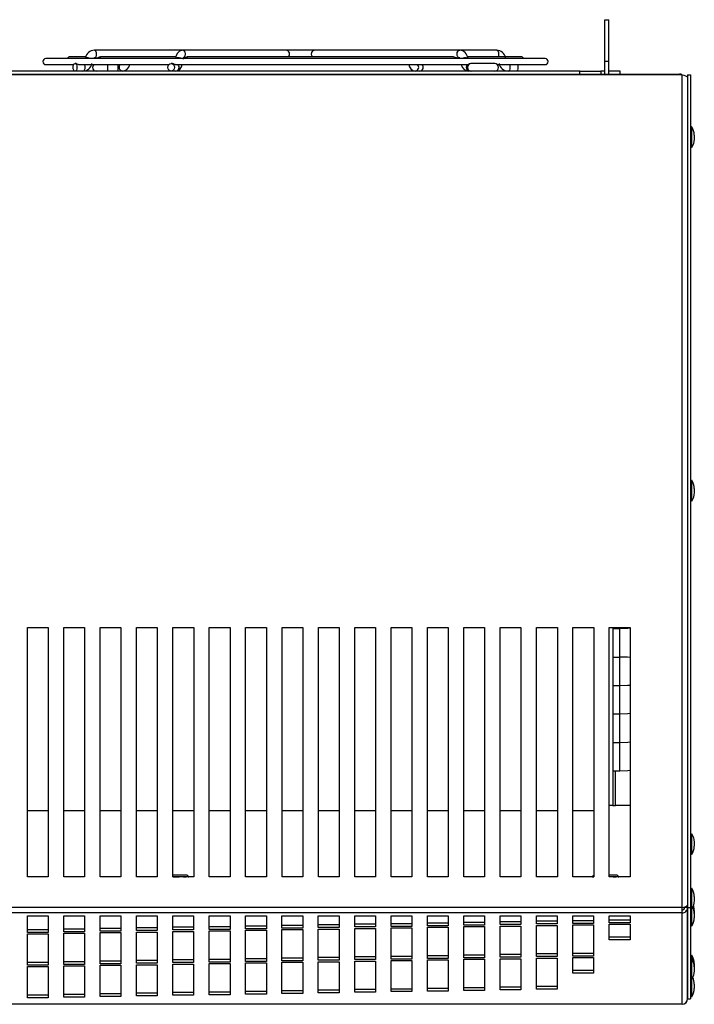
# Model space of a CAD drawing. Extents: x 4 to 81.2, y 0.9 to 54.
# Tile 5 of 17: x 13 to 21.1, y 36.7 to 48.6. Entities that reach past the tile are written whole.
import ezdxf

# ---------------------------------------------------------------- set-up
doc = ezdxf.new("R2010")
doc.units = 0
doc.layers.add('BODY', color=3, linetype='CONTINUOUS')

msp = doc.modelspace()

# ---------------------------------------------------------------- linework, layer by layer
at = {"layer": 'BODY', "linetype": 'CONTINUOUS'}
for p, q in [((20.007, 48.064), (20.007, 48.564)), ((20.007, 48.564), (20.055, 48.564)), ((20.055, 48.064), (20.055, 48.564)), ((14.926, 48.196), (13.868, 48.196)), ((16.176, 48.196), (14.926, 48.196)), ((16.513, 48.196), (16.176, 48.196)), ((18.262, 48.196), (16.513, 48.196)), ((18.707, 48.196), (18.262, 48.196)), ((19.29, 48.096), (13.284, 48.096)), ((13.758, 48.118), (13.577, 48.118)), ((13.761, 48.105), (13.759, 48.096)), ((13.868, 48.105), (13.901, 48.105)), ((13.868, 48.105), (13.868, 48.105)), ((14.847, 48.118), (13.94, 48.118)), ((14.844, 48.101), (14.844, 48.096)), ((14.939, 48.105), (14.945, 48.105)), ((18.182, 48.118), (14.986, 48.118)), ((18.223, 48.105), (18.262, 48.105)), ((18.998, 48.118), (18.355, 48.118)), ((18.359, 48.096), (18.358, 48.103)), ((20.007, 48.064), (20.055, 48.064)), ((20.007, 47.91), (20.007, 48.064)), ((20.055, 47.91), (20.055, 48.064)), ((19.707, 47.946), (5.352, 47.946)), ((13.284, 48.024), (13.62, 48.024)), ((13.648, 48.037), (13.636, 48.037)), ((13.687, 48.024), (14.765, 48.024)), ((14.799, 48.037), (14.792, 48.037)), ((14.839, 48.024), (18.366, 48.024)), ((18.4, 48.037), (18.397, 48.037)), ((18.683, 48.037), (18.4, 48.037)), ((18.714, 48.024), (19.29, 48.024)), ((19.707, 47.91), (19.707, 47.946)), ((19.707, 47.946), (19.957, 47.946)), ((19.957, 47.946), (19.957, 47.91)), ((20.007, 47.946), (19.957, 47.946)), ((20.192, 47.946), (20.055, 47.946)), ((20.192, 47.91), (20.192, 47.946)), ((20.936, 47.902), (4.128, 47.902)), ((4.163, 47.91), (20.901, 47.91)), ((20.901, 47.902), (20.901, 47.91)), ((20.901, 47.91), (20.904, 47.91)), ((20.904, 47.902), (20.904, 47.91)), ((20.936, 37.891), (20.936, 47.902)), ((21.002, 47.902), (21.002, 37.891)), ((21.002, 47.902), (21.038, 47.902)), ((21.002, 47.872), (21.002, 37.918)), ((21.038, 47.902), (21.038, 37.891)), ((21.053, 47.277), (21.038, 47.262)), ((21.053, 47.027), (21.053, 47.277)), ((21.083, 47.177), (21.083, 47.127)), ((21.038, 47.042), (21.053, 47.027)), ((21.053, 43.027), (21.038, 43.012)), ((21.053, 42.777), (21.053, 43.027)), ((21.083, 42.927), (21.083, 42.877)), ((21.038, 42.792), (21.053, 42.777)), ((13.063, 41.258), (13.313, 41.258)), ((13.063, 38.258), (13.063, 41.258)), ((13.313, 41.258), (13.313, 38.258)), ((13.501, 41.258), (13.751, 41.258)), ((13.501, 38.258), (13.501, 41.258)), ((13.751, 41.258), (13.751, 38.258)), ((13.938, 41.258), (14.188, 41.258)), ((13.938, 38.258), (13.938, 41.258)), ((14.188, 41.258), (14.188, 38.258)), ((14.375, 41.258), (14.625, 41.258)), ((14.375, 38.258), (14.375, 41.258)), ((14.625, 41.258), (14.625, 38.258)), ((14.813, 41.258), (15.063, 41.258)), ((14.813, 38.258), (14.813, 41.258)), ((15.063, 41.258), (15.063, 38.258)), ((15.25, 41.258), (15.5, 41.258)), ((15.25, 38.258), (15.25, 41.258)), ((15.5, 41.258), (15.5, 38.258)), ((15.687, 41.258), (15.937, 41.258)), ((15.687, 38.258), (15.687, 41.258)), ((15.937, 41.258), (15.937, 38.258)), ((16.125, 41.258), (16.375, 41.258)), ((16.125, 38.258), (16.125, 41.258)), ((16.375, 41.258), (16.375, 38.258)), ((16.562, 41.258), (16.812, 41.258)), ((16.562, 38.258), (16.562, 41.258)), ((16.812, 41.258), (16.812, 38.258)), ((16.999, 41.258), (17.249, 41.258)), ((16.999, 38.258), (16.999, 41.258)), ((17.249, 41.258), (17.249, 38.258)), ((17.436, 41.258), (17.686, 41.258)), ((17.436, 38.258), (17.436, 41.258)), ((17.686, 41.258), (17.686, 38.258)), ((17.874, 41.258), (18.124, 41.258)), ((17.874, 38.258), (17.874, 41.258)), ((18.124, 41.258), (18.124, 38.258)), ((18.311, 41.258), (18.561, 41.258)), ((18.311, 38.258), (18.311, 41.258)), ((18.561, 41.258), (18.561, 38.258)), ((18.748, 41.258), (18.998, 41.258)), ((18.748, 38.258), (18.748, 41.258)), ((18.998, 41.258), (18.998, 38.258)), ((19.186, 41.258), (19.436, 41.258)), ((19.186, 38.258), (19.186, 41.258)), ((19.436, 41.258), (19.436, 38.258)), ((19.623, 41.258), (19.873, 41.258)), ((19.623, 38.258), (19.623, 41.258)), ((19.873, 41.258), (19.873, 38.258)), ((20.06, 41.258), (20.31, 41.258)), ((20.06, 38.258), (20.06, 41.258)), ((20.105, 41.258), (20.105, 39.118)), ((20.105, 41.244), (20.189, 41.244)), ((20.189, 41.244), (20.189, 41.258)), ((20.189, 40.902), (20.189, 41.244)), ((20.31, 41.258), (20.31, 38.258)), ((20.105, 40.902), (20.189, 40.902)), ((20.189, 40.571), (20.189, 40.902)), ((20.105, 40.56), (20.189, 40.56)), ((20.189, 40.56), (20.189, 40.571)), ((20.189, 40.217), (20.189, 40.56)), ((20.105, 40.217), (20.189, 40.217)), ((20.189, 39.875), (20.189, 40.217)), ((20.105, 39.875), (20.189, 39.875)), ((20.189, 39.533), (20.189, 39.875)), ((20.105, 39.533), (20.189, 39.533)), ((20.136, 39.118), (20.136, 39.533)), ((20.105, 39.118), (20.06, 39.118)), ((20.105, 39.118), (20.136, 39.118)), ((20.31, 39.118), (20.136, 39.118)), ((13.063, 39.058), (13.313, 39.058)), ((13.501, 39.058), (13.751, 39.058)), ((13.938, 39.058), (14.188, 39.058)), ((14.375, 39.058), (14.625, 39.058)), ((14.813, 39.058), (15.063, 39.058)), ((15.25, 39.058), (15.5, 39.058)), ((15.687, 39.058), (15.937, 39.058)), ((16.125, 39.058), (16.375, 39.058)), ((16.562, 39.058), (16.812, 39.058)), ((16.999, 39.058), (17.249, 39.058)), ((17.436, 39.058), (17.686, 39.058)), ((17.874, 39.058), (18.124, 39.058)), ((18.311, 39.058), (18.561, 39.058)), ((18.748, 39.058), (18.998, 39.058)), ((19.186, 39.058), (19.436, 39.058)), ((19.623, 39.058), (19.873, 39.058)), ((21.053, 38.777), (21.038, 38.762)), ((21.053, 38.527), (21.053, 38.777)), ((21.083, 38.677), (21.083, 38.627)), ((21.038, 38.542), (21.053, 38.527)), ((13.313, 38.258), (13.063, 38.258)), ((13.751, 38.258), (13.501, 38.258)), ((14.188, 38.258), (13.938, 38.258)), ((14.625, 38.258), (14.375, 38.258)), ((14.979, 38.278), (14.813, 38.278)), ((15.063, 38.258), (14.813, 38.258)), ((14.813, 38.258), (14.834, 38.258)), ((14.834, 38.258), (14.889, 38.258)), ((14.938, 38.258), (14.889, 38.258)), ((14.938, 38.258), (14.966, 38.258)), ((14.966, 38.258), (14.973, 38.258)), ((14.995, 38.258), (14.973, 38.258)), ((14.995, 38.258), (14.999, 38.258)), ((14.999, 38.258), (15.004, 38.258)), ((15.5, 38.258), (15.25, 38.258)), ((15.937, 38.258), (15.687, 38.258)), ((16.375, 38.258), (16.125, 38.258)), ((16.812, 38.258), (16.562, 38.258)), ((17.249, 38.258), (16.999, 38.258)), ((17.686, 38.258), (17.436, 38.258)), ((18.124, 38.258), (17.874, 38.258)), ((18.561, 38.258), (18.311, 38.258)), ((18.998, 38.258), (18.748, 38.258)), ((19.436, 38.258), (19.186, 38.258)), ((19.873, 38.258), (19.623, 38.258)), ((19.855, 38.258), (19.873, 38.258)), ((20.15, 38.278), (20.06, 38.278)), ((20.31, 38.258), (20.06, 38.258)), ((20.109, 38.258), (20.06, 38.258)), ((20.109, 38.258), (20.137, 38.258)), ((20.137, 38.258), (20.144, 38.258)), ((20.166, 38.258), (20.144, 38.258)), ((20.166, 38.258), (20.17, 38.258)), ((20.17, 38.258), (20.175, 38.258)), ((21.053, 38.122), (21.038, 38.107)), ((21.053, 37.872), (21.053, 38.122)), ((21.083, 38.022), (21.083, 37.972)), ((20.936, 37.891), (4.128, 37.891)), ((20.936, 37.825), (20.936, 37.891)), ((20.966, 37.889), (20.966, 37.899)), ((21.002, 37.889), (20.966, 37.889)), ((21.002, 37.891), (21.038, 37.891)), ((21.002, 37.891), (21.002, 36.793)), ((21.002, 36.795), (21.002, 37.889)), ((21.038, 37.891), (21.038, 36.793)), ((21.038, 37.887), (21.053, 37.872)), ((20.936, 37.825), (4.128, 37.825)), ((13.063, 37.791), (13.313, 37.791)), ((13.063, 37.592), (13.063, 37.791)), ((13.313, 37.791), (13.313, 37.592)), ((13.501, 37.791), (13.751, 37.791)), ((13.501, 37.599), (13.501, 37.791)), ((13.751, 37.791), (13.751, 37.599)), ((13.938, 37.791), (14.188, 37.791)), ((13.938, 37.606), (13.938, 37.791)), ((14.188, 37.791), (14.188, 37.606)), ((14.375, 37.791), (14.625, 37.791)), ((14.375, 37.614), (14.375, 37.791)), ((14.625, 37.791), (14.625, 37.614)), ((14.812, 37.791), (15.062, 37.791)), ((14.812, 37.621), (14.812, 37.791)), ((15.062, 37.791), (15.062, 37.621)), ((15.25, 37.791), (15.5, 37.791)), ((15.25, 37.628), (15.25, 37.791)), ((15.5, 37.791), (15.5, 37.628)), ((15.687, 37.791), (15.937, 37.791)), ((15.687, 37.635), (15.687, 37.791)), ((15.937, 37.791), (15.937, 37.635)), ((16.124, 37.791), (16.374, 37.791)), ((16.124, 37.642), (16.124, 37.791)), ((16.374, 37.791), (16.374, 37.642)), ((16.561, 37.791), (16.811, 37.791)), ((16.561, 37.65), (16.561, 37.791)), ((16.811, 37.791), (16.811, 37.65)), ((16.999, 37.791), (17.249, 37.791)), ((16.999, 37.657), (16.999, 37.791)), ((17.249, 37.791), (17.249, 37.657)), ((17.436, 37.791), (17.686, 37.791)), ((17.436, 37.664), (17.436, 37.791)), ((17.686, 37.791), (17.686, 37.664)), ((17.873, 37.791), (18.123, 37.791)), ((17.873, 37.671), (17.873, 37.791)), ((18.123, 37.791), (18.123, 37.671)), ((18.31, 37.791), (18.56, 37.791)), ((18.31, 37.679), (18.31, 37.791)), ((18.56, 37.791), (18.56, 37.679)), ((18.748, 37.791), (18.998, 37.791)), ((18.748, 37.686), (18.748, 37.791)), ((18.998, 37.791), (18.998, 37.686)), ((19.185, 37.791), (19.435, 37.791)), ((19.185, 37.693), (19.185, 37.791)), ((19.435, 37.791), (19.435, 37.693)), ((19.622, 37.791), (19.872, 37.791)), ((19.622, 37.7), (19.622, 37.791)), ((19.872, 37.791), (19.872, 37.7)), ((20.06, 37.791), (20.31, 37.791)), ((20.06, 37.708), (20.06, 37.791)), ((20.31, 37.791), (20.31, 37.708)), ((20.936, 36.727), (20.936, 37.825)), ((21.053, 37.668), (21.053, 37.872)), ((21.083, 37.853), (21.083, 37.818)), ((21.083, 37.818), (21.083, 37.768)), ((13.938, 37.642), (14.188, 37.642)), ((14.375, 37.649), (14.625, 37.649)), ((14.812, 37.657), (15.062, 37.657)), ((15.25, 37.664), (15.5, 37.664)), ((15.687, 37.671), (15.937, 37.671)), ((16.124, 37.678), (16.374, 37.678)), ((16.374, 37.642), (16.124, 37.642)), ((16.561, 37.686), (16.811, 37.686)), ((16.811, 37.65), (16.561, 37.65)), ((16.999, 37.693), (17.249, 37.693)), ((17.249, 37.657), (16.999, 37.657)), ((17.436, 37.7), (17.686, 37.7)), ((17.686, 37.664), (17.436, 37.664)), ((17.436, 37.271), (17.436, 37.647)), ((17.436, 37.647), (17.686, 37.647)), ((17.686, 37.647), (17.686, 37.271)), ((17.873, 37.707), (18.123, 37.707)), ((18.123, 37.671), (17.873, 37.671)), ((17.873, 37.279), (17.873, 37.654)), ((17.873, 37.654), (18.123, 37.654)), ((18.123, 37.654), (18.123, 37.279)), ((18.31, 37.714), (18.56, 37.714)), ((18.56, 37.679), (18.31, 37.679)), ((18.31, 37.286), (18.31, 37.661)), ((18.31, 37.661), (18.56, 37.661)), ((18.56, 37.661), (18.56, 37.286)), ((18.748, 37.722), (18.998, 37.722)), ((18.998, 37.686), (18.748, 37.686)), ((18.748, 37.293), (18.748, 37.668)), ((18.748, 37.668), (18.998, 37.668)), ((18.998, 37.668), (18.998, 37.293)), ((19.185, 37.729), (19.435, 37.729)), ((19.435, 37.693), (19.185, 37.693)), ((19.185, 37.3), (19.185, 37.675)), ((19.185, 37.675), (19.435, 37.675)), ((19.435, 37.675), (19.435, 37.3)), ((19.622, 37.736), (19.872, 37.736)), ((19.872, 37.7), (19.622, 37.7)), ((19.622, 37.307), (19.622, 37.683)), ((19.622, 37.683), (19.872, 37.683)), ((19.872, 37.683), (19.872, 37.307)), ((20.06, 37.743), (20.31, 37.743)), ((20.31, 37.708), (20.06, 37.708)), ((20.06, 37.69), (20.31, 37.69)), ((20.06, 37.502), (20.06, 37.69)), ((20.31, 37.69), (20.31, 37.502)), ((21.038, 37.683), (21.053, 37.668)), ((13.063, 37.628), (13.313, 37.628)), ((13.313, 37.592), (13.063, 37.592)), ((13.063, 37.199), (13.063, 37.574)), ((13.063, 37.574), (13.313, 37.574)), ((13.313, 37.574), (13.313, 37.199)), ((13.501, 37.635), (13.751, 37.635)), ((13.751, 37.599), (13.501, 37.599)), ((13.501, 37.206), (13.501, 37.581)), ((13.501, 37.581), (13.751, 37.581)), ((13.751, 37.581), (13.751, 37.206)), ((14.188, 37.606), (13.938, 37.606)), ((13.938, 37.213), (13.938, 37.589)), ((13.938, 37.589), (14.188, 37.589)), ((14.188, 37.589), (14.188, 37.213)), ((14.625, 37.614), (14.375, 37.614)), ((14.375, 37.221), (14.375, 37.596)), ((14.375, 37.596), (14.625, 37.596)), ((14.625, 37.596), (14.625, 37.221)), ((15.062, 37.621), (14.812, 37.621)), ((14.812, 37.228), (14.812, 37.603)), ((14.812, 37.603), (15.062, 37.603)), ((15.062, 37.603), (15.062, 37.228)), ((15.5, 37.628), (15.25, 37.628)), ((15.25, 37.235), (15.25, 37.61)), ((15.25, 37.61), (15.5, 37.61)), ((15.5, 37.61), (15.5, 37.235)), ((15.937, 37.635), (15.687, 37.635)), ((15.687, 37.242), (15.687, 37.618)), ((15.687, 37.618), (15.937, 37.618)), ((15.937, 37.618), (15.937, 37.242)), ((16.124, 37.25), (16.124, 37.625)), ((16.124, 37.625), (16.374, 37.625)), ((16.374, 37.625), (16.374, 37.25)), ((16.561, 37.257), (16.561, 37.632)), ((16.561, 37.632), (16.811, 37.632)), ((16.811, 37.632), (16.811, 37.257)), ((16.999, 37.264), (16.999, 37.639)), ((16.999, 37.639), (17.249, 37.639)), ((17.249, 37.639), (17.249, 37.264)), ((20.06, 37.538), (20.31, 37.538)), ((20.31, 37.502), (20.06, 37.502)), ((16.561, 37.293), (16.811, 37.293)), ((16.999, 37.3), (17.249, 37.3)), ((17.436, 37.307), (17.686, 37.307)), ((17.873, 37.314), (18.123, 37.314)), ((18.31, 37.322), (18.56, 37.322)), ((18.748, 37.329), (18.998, 37.329)), ((18.998, 37.293), (18.748, 37.293)), ((19.185, 37.336), (19.435, 37.336)), ((19.435, 37.3), (19.185, 37.3)), ((19.622, 37.343), (19.872, 37.343)), ((19.872, 37.307), (19.622, 37.307)), ((19.622, 37.102), (19.622, 37.29)), ((19.622, 37.29), (19.872, 37.29)), ((19.872, 37.29), (19.872, 37.102)), ((21.053, 37.316), (21.038, 37.301)), ((21.053, 37.278), (21.053, 37.316)), ((13.063, 37.235), (13.313, 37.235)), ((13.313, 37.199), (13.063, 37.199)), ((13.063, 36.806), (13.063, 37.181)), ((13.063, 37.181), (13.313, 37.181)), ((13.313, 37.181), (13.313, 36.806)), ((13.501, 37.242), (13.751, 37.242)), ((13.751, 37.206), (13.501, 37.206)), ((13.501, 36.813), (13.501, 37.189)), ((13.501, 37.189), (13.751, 37.189)), ((13.751, 37.189), (13.751, 36.813)), ((13.938, 37.249), (14.188, 37.249)), ((14.188, 37.213), (13.938, 37.213)), ((13.938, 36.821), (13.938, 37.196)), ((13.938, 37.196), (14.188, 37.196)), ((14.188, 37.196), (14.188, 36.821)), ((14.375, 37.257), (14.625, 37.257)), ((14.625, 37.221), (14.375, 37.221)), ((14.375, 36.828), (14.375, 37.203)), ((14.375, 37.203), (14.625, 37.203)), ((14.625, 37.203), (14.625, 36.828)), ((14.812, 37.264), (15.062, 37.264)), ((15.062, 37.228), (14.812, 37.228)), ((14.812, 36.835), (14.812, 37.21)), ((14.812, 37.21), (15.062, 37.21)), ((15.062, 37.21), (15.062, 36.835)), ((15.25, 37.271), (15.5, 37.271)), ((15.5, 37.235), (15.25, 37.235)), ((15.25, 36.842), (15.25, 37.218)), ((15.25, 37.218), (15.5, 37.218)), ((15.5, 37.218), (15.5, 36.842)), ((15.687, 37.278), (15.937, 37.278)), ((15.937, 37.242), (15.687, 37.242)), ((15.687, 36.85), (15.687, 37.225)), ((15.687, 37.225), (15.937, 37.225)), ((15.937, 37.225), (15.937, 36.85)), ((16.124, 37.285), (16.374, 37.285)), ((16.374, 37.25), (16.124, 37.25)), ((16.124, 36.857), (16.124, 37.232)), ((16.124, 37.232), (16.374, 37.232)), ((16.374, 37.232), (16.374, 36.857)), ((16.811, 37.257), (16.561, 37.257)), ((16.561, 36.864), (16.561, 37.239)), ((16.561, 37.239), (16.811, 37.239)), ((16.811, 37.239), (16.811, 36.864)), ((17.249, 37.264), (16.999, 37.264)), ((16.999, 36.871), (16.999, 37.246)), ((16.999, 37.246), (17.249, 37.246)), ((17.249, 37.246), (17.249, 36.871)), ((17.686, 37.271), (17.436, 37.271)), ((17.436, 36.879), (17.436, 37.254)), ((17.436, 37.254), (17.686, 37.254)), ((17.686, 37.254), (17.686, 36.879)), ((18.123, 37.279), (17.873, 37.279)), ((17.873, 36.886), (17.873, 37.261)), ((17.873, 37.261), (18.123, 37.261)), ((18.123, 37.261), (18.123, 36.886)), ((18.56, 37.286), (18.31, 37.286)), ((18.31, 36.893), (18.31, 37.268)), ((18.31, 37.268), (18.56, 37.268)), ((18.56, 37.268), (18.56, 36.893)), ((18.748, 36.9), (18.748, 37.275)), ((18.748, 37.275), (18.998, 37.275)), ((18.998, 37.275), (18.998, 36.9)), ((19.185, 36.907), (19.185, 37.283)), ((19.185, 37.283), (19.435, 37.283)), ((19.435, 37.283), (19.435, 36.907)), ((21.053, 37.278), (21.038, 37.263)), ((21.053, 37.028), (21.053, 37.278)), ((21.083, 37.216), (21.083, 37.178)), ((21.083, 37.178), (21.083, 37.128)), ((19.622, 37.138), (19.872, 37.138)), ((19.872, 37.102), (19.622, 37.102)), ((18.748, 36.936), (18.998, 36.936)), ((19.185, 36.943), (19.435, 36.943)), ((21.038, 37.043), (21.053, 37.028)), ((21.053, 36.818), (21.053, 37.028)), ((21.083, 36.968), (21.083, 36.918)), ((13.063, 36.842), (13.313, 36.842)), ((13.501, 36.849), (13.751, 36.849)), ((13.751, 36.813), (13.501, 36.813)), ((13.938, 36.857), (14.188, 36.857)), ((14.188, 36.821), (13.938, 36.821)), ((14.375, 36.864), (14.625, 36.864)), ((14.625, 36.828), (14.375, 36.828)), ((14.812, 36.871), (15.062, 36.871)), ((15.062, 36.835), (14.812, 36.835)), ((15.25, 36.878), (15.5, 36.878)), ((15.5, 36.842), (15.25, 36.842)), ((15.687, 36.885), (15.937, 36.885)), ((15.937, 36.85), (15.687, 36.85)), ((16.124, 36.893), (16.374, 36.893)), ((16.374, 36.857), (16.124, 36.857)), ((16.561, 36.9), (16.811, 36.9)), ((16.811, 36.864), (16.561, 36.864)), ((16.999, 36.907), (17.249, 36.907)), ((17.249, 36.871), (16.999, 36.871)), ((17.436, 36.914), (17.686, 36.914)), ((17.686, 36.879), (17.436, 36.879)), ((17.873, 36.922), (18.123, 36.922)), ((18.123, 36.886), (17.873, 36.886)), ((18.31, 36.929), (18.56, 36.929)), ((18.56, 36.893), (18.31, 36.893)), ((18.998, 36.9), (18.748, 36.9)), ((19.435, 36.907), (19.185, 36.907)), ((21.038, 36.833), (21.053, 36.818)), ((20.936, 36.727), (4.128, 36.727)), ((20.936, 36.727), (4.128, 36.727)), ((13.313, 36.806), (13.063, 36.806)), ((20.936, 36.727), (20.936, 36.727)), ((21.002, 36.793), (21.038, 36.793))]:
    msp.add_line(p, q, dxfattribs=at)
for points in [[(13.868, 48.196), (13.876, 48.192), (13.884, 48.183), (13.889, 48.168), (13.89, 48.15), (13.889, 48.133), (13.884, 48.118), (13.876, 48.108), (13.868, 48.105)], [(16.491, 48.118), (16.491, 48.118), (16.484, 48.133), (16.481, 48.15), (16.484, 48.168), (16.491, 48.183), (16.501, 48.192), (16.513, 48.196)], [(18.262, 48.105), (18.249, 48.108), (18.239, 48.118), (18.232, 48.133), (18.23, 48.15), (18.232, 48.168), (18.239, 48.183), (18.249, 48.192), (18.262, 48.196), (18.262, 48.196)], [(18.707, 48.196), (18.715, 48.192), (18.723, 48.183), (18.728, 48.168), (18.729, 48.15), (18.728, 48.133), (18.723, 48.118), (18.723, 48.118)], [(13.901, 48.105), (13.905, 48.106), (13.913, 48.109), (13.922, 48.113), (13.931, 48.116), (13.939, 48.118), (13.946, 48.117)], [(14.945, 48.105), (14.949, 48.105), (14.96, 48.108), (14.97, 48.112), (14.978, 48.116), (14.984, 48.118), (14.988, 48.118), (14.989, 48.117)], [(18.223, 48.105), (18.216, 48.106), (18.207, 48.109), (18.197, 48.114), (18.189, 48.117), (18.182, 48.118), (18.177, 48.117)], [(13.613, 47.991), (13.615, 48.009), (13.62, 48.024), (13.627, 48.033), (13.636, 48.037), (13.645, 48.033), (13.652, 48.024), (13.657, 48.009), (13.659, 47.991), (13.657, 47.974), (13.652, 47.959), (13.645, 47.949), (13.636, 47.946), (13.627, 47.949), (13.62, 47.959), (13.615, 47.974), (13.613, 47.991)], [(13.747, 48.024), (13.747, 48.024), (13.752, 48.009), (13.754, 47.991), (13.752, 47.974), (13.747, 47.959), (13.74, 47.949), (13.731, 47.946)], [(14.201, 47.946), (14.189, 47.949), (14.178, 47.959), (14.171, 47.974), (14.169, 47.991), (14.171, 48.009), (14.178, 48.024), (14.179, 48.024)], [(14.752, 47.991), (14.755, 48.009), (14.764, 48.024), (14.777, 48.033), (14.792, 48.037), (14.807, 48.033), (14.82, 48.024), (14.828, 48.009), (14.831, 47.991), (14.828, 47.974), (14.82, 47.959), (14.807, 47.949), (14.792, 47.946), (14.777, 47.949), (14.764, 47.959), (14.755, 47.974), (14.752, 47.991)], [(14.841, 48.025), (14.838, 48.025), (14.832, 48.026), (14.825, 48.029), (14.818, 48.033), (14.809, 48.036), (14.799, 48.037), (14.799, 48.037)], [(18.351, 48.024), (18.351, 48.024), (18.344, 48.009), (18.341, 47.991), (18.344, 47.974), (18.351, 47.959), (18.361, 47.949), (18.373, 47.946)], [(18.859, 48.024), (18.859, 48.024), (18.864, 48.009), (18.866, 47.991), (18.864, 47.974), (18.859, 47.959), (18.852, 47.949), (18.843, 47.946), (18.843, 47.946)], [(18.954, 48.024), (18.955, 48.024), (18.96, 48.009), (18.961, 47.991), (18.96, 47.974), (18.955, 47.959), (18.947, 47.949), (18.939, 47.946)], [(20.935, 47.902), (20.921, 47.908), (20.904, 47.91)], [(20.936, 47.902), (20.959, 47.895), (20.979, 47.888), (20.994, 47.882), (21.001, 47.875), (21.002, 47.872)], [(20.189, 41.244), (20.282, 41.248), (20.309, 41.251)], [(20.189, 40.56), (20.278, 40.562), (20.31, 40.564)], [(20.189, 40.217), (20.282, 40.222), (20.31, 40.225)], [(20.189, 39.875), (20.282, 39.88), (20.31, 39.883)], [(20.189, 39.533), (20.282, 39.538), (20.31, 39.541)], [(14.835, 38.258), (14.835, 38.258), (14.834, 38.258)], [(14.938, 38.258), (14.939, 38.258), (14.939, 38.258)], [(14.966, 38.258), (14.968, 38.258), (14.969, 38.258)], [(14.966, 38.258), (14.967, 38.258), (14.967, 38.258)], [(14.976, 38.258), (14.975, 38.258), (14.973, 38.258)], [(15.001, 38.258), (14.999, 38.258), (14.998, 38.258)], [(15.007, 38.258), (15.006, 38.258), (15.004, 38.258)], [(15.007, 38.258), (15.006, 38.258), (15.004, 38.258)], [(19.855, 38.258), (19.853, 38.258), (19.852, 38.258)], [(19.855, 38.258), (19.853, 38.258), (19.853, 38.258)], [(20.109, 38.258), (20.11, 38.258), (20.11, 38.258)], [(20.137, 38.258), (20.139, 38.258), (20.14, 38.258)], [(20.137, 38.258), (20.138, 38.258), (20.138, 38.258)], [(20.147, 38.258), (20.146, 38.258), (20.144, 38.258)], [(20.171, 38.258), (20.17, 38.258), (20.168, 38.258)], [(20.178, 38.258), (20.177, 38.258), (20.175, 38.258)], [(20.178, 38.258), (20.177, 38.258), (20.175, 38.258)]]:
    msp.add_lwpolyline(points, dxfattribs=at)
for centre, radius, start, end in [((13.872, 48.083), 0.113, 92.0197, 168.586), ((14.941, 48.1), 0.0967, 99.1611, 179.7401), ((14.92, 48.15), 0.0464, 297.8949, 83.0713), ((16.169, 48.15), 0.0468, 317.3336, 81.6088), ((18.255, 48.093), 0.104, 5.9474, 86.0654), ((18.704, 48.084), 0.112, 10.8961, 88.4982), ((13.284, 48.06), 0.036, 90, 270), ((13.577, 48.082), 0.036, 90, 156.2481), ((13.775, 47.984), 0.122, 67.1806, 96.7772), ((13.869, 48.089), 0.0158, 93.5637, 152.6283), ((14.88, 48), 0.106, 64.4147, 109.3052), ((14.984, 48.085), 0.0498, 149.9351, 176.0821), ((18.332, 47.993), 0.113, 76.7065, 114.1539), ((18.998, 48.082), 0.036, 23.7519, 90), ((19.29, 48.06), 0.036, 270, 90), ((13.704, 48.155), 0.131, 244.6472, 263.5647), ((13.727, 48.059), 0.113, 272.0197, 348.586), ((13.892, 47.991), 0.0455, 133.5083, 270), ((14.671, 47.995), 0.645, 177.3479, 184.3304), ((14.717, 47.993), 0.568, 176.8748, 184.8034), ((14.196, 48.046), 0.0999, 273.1735, 347.7047), ((14.836, 48.034), 0.0889, 276.8226, 353.7157), ((14.841, 47.992), 0.0463, 277.1677, 44.7039), ((17.737, 48.033), 0.0877, 185.6963, 264.0377), ((17.722, 47.992), 0.0463, 277.0227, 44.7147), ((17.777, 47.992), 0.0463, 277.1677, 44.7039), ((18.377, 48.044), 0.0982, 191.524, 267.5868), ((18.397, 47.991), 0.0455, 90.0311, 269.9689), ((18.4, 47.991), 0.0455, 90.0311, 269.9689), ((18.683, 47.991), 0.0455, 270, 90), ((18.846, 48.058), 0.112, 190.8961, 268.4982), ((20.904, 47.898), 0.0121, 103.6252, 161.8661), ((20.896, 47.175), 0.187, 0.534, 32.8645), ((20.896, 47.129), 0.188, 327.1355, 359.466), ((20.896, 42.925), 0.187, 0.534, 32.8645), ((20.896, 42.879), 0.188, 327.1355, 359.466), ((20.195, 39.819), 1.083, 83.9066, 90.3272), ((20.896, 38.675), 0.188, 0.534, 32.8645), ((20.896, 38.629), 0.187, 327.1355, 359.466), ((14.979, 38.258), 0.02, 0.5, 90), ((19.88, 38.258), 0.02, 110.3347, 179.5), ((20.15, 38.258), 0.02, 0.5, 90), ((20.896, 38.02), 0.187, 0.534, 32.8645), ((20.917, 38.035), 0.145, 277.7584, 306.1711), ((20.938, 37.889), 0.0637, 267.926, 359.6023), ((20.938, 37.889), 0.0279, 265.6606, 359.0923), ((20.896, 37.974), 0.188, 327.1355, 359.466), ((20.896, 37.816), 0.187, 0.534, 24.8577), ((20.896, 37.851), 0.187, 0.534, 19.0913), ((20.896, 37.77), 0.187, 327.1355, 359.466), ((20.896, 37.215), 0.187, 0.534, 32.8645), ((20.896, 37.176), 0.187, 0.534, 32.8645), ((20.896, 37.13), 0.188, 327.1355, 359.466), ((20.896, 36.966), 0.187, 0.534, 25.8513), ((20.896, 36.92), 0.187, 327.1355, 359.466), ((20.935, 36.795), 0.0674, 271.2248, 0.1114), ((20.936, 36.793), 0.066, 270, 0)]:
    msp.add_arc(centre, radius, start, end, dxfattribs=at)

doc.saveas('drawing.dxf')
